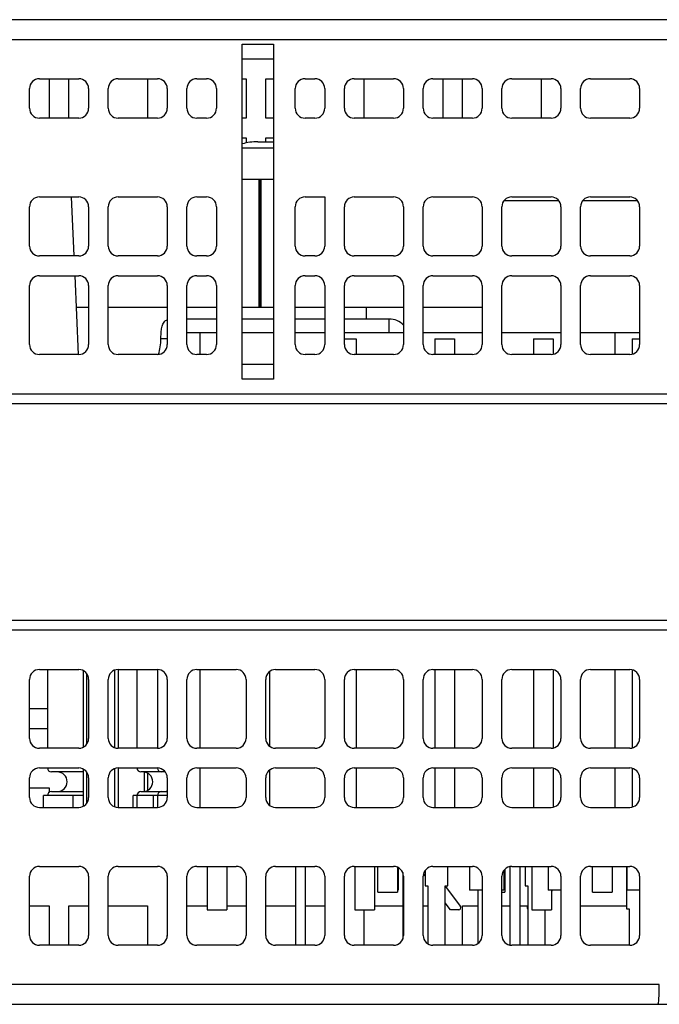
# Model space of a CAD drawing. Extents: x 14112 to 14372, y -2388 to -2111.
# Tile 3 of 22: x 14251 to 14284, y -2388 to -2338. Entities that reach past the tile are written whole.
import ezdxf

# ---------------------------------------------------------------- set-up
doc = ezdxf.new("R2010")
doc.units = 0
doc.layers.get('0').update_dxf_attribs({"linetype": 'CONTINUOUS'})

msp = doc.modelspace()

# ---------------------------------------------------------------- linework, layer by layer
for p, q in [((14308.869, -2338.128), (14240.869, -2338.128)), ((14240.869, -2339.128), (14308.869, -2339.128)), ((14262.669, -2356.378), (14262.669, -2339.378)), ((14262.669, -2339.378), (14264.269, -2339.378)), ((14264.269, -2339.378), (14264.269, -2356.378)), ((14264.269, -2340.128), (14262.669, -2340.128)), ((14252.369, -2341.128), (14254.369, -2341.128)), ((14252.869, -2341.128), (14252.869, -2343.128)), ((14253.869, -2343.128), (14253.869, -2341.128)), ((14256.369, -2341.128), (14258.369, -2341.128)), ((14257.869, -2341.128), (14257.869, -2343.128)), ((14260.369, -2341.128), (14260.869, -2341.128)), ((14262.669, -2341.128), (14262.869, -2341.128)), ((14262.869, -2341.128), (14262.869, -2343.128)), ((14263.869, -2341.128), (14264.269, -2341.128)), ((14263.869, -2343.128), (14263.869, -2341.128)), ((14265.869, -2341.128), (14266.369, -2341.128)), ((14268.369, -2341.128), (14270.369, -2341.128)), ((14268.869, -2343.128), (14268.869, -2341.128)), ((14272.369, -2341.128), (14274.369, -2341.128)), ((14272.869, -2341.128), (14272.869, -2343.128)), ((14273.869, -2343.128), (14273.869, -2341.128)), ((14276.369, -2341.128), (14278.369, -2341.128)), ((14277.869, -2341.128), (14277.869, -2343.128)), ((14280.369, -2341.128), (14282.369, -2341.128)), ((14251.869, -2342.628), (14251.869, -2341.628)), ((14254.869, -2341.628), (14254.869, -2342.628)), ((14255.869, -2342.628), (14255.869, -2341.628)), ((14258.869, -2341.628), (14258.869, -2342.628)), ((14259.869, -2342.628), (14259.869, -2341.628)), ((14261.369, -2341.628), (14261.369, -2342.628)), ((14265.369, -2342.628), (14265.369, -2341.628)), ((14266.869, -2341.628), (14266.869, -2342.628)), ((14267.869, -2342.628), (14267.869, -2341.628)), ((14270.869, -2341.628), (14270.869, -2342.628)), ((14271.869, -2342.628), (14271.869, -2341.628)), ((14274.869, -2341.628), (14274.869, -2342.628)), ((14275.869, -2342.628), (14275.869, -2341.628)), ((14278.869, -2341.628), (14278.869, -2342.628)), ((14279.869, -2342.628), (14279.869, -2341.628)), ((14282.869, -2341.628), (14282.869, -2342.628)), ((14254.369, -2343.128), (14252.369, -2343.128)), ((14258.369, -2343.128), (14256.369, -2343.128)), ((14260.869, -2343.128), (14260.369, -2343.128)), ((14262.869, -2343.128), (14262.669, -2343.128)), ((14264.269, -2343.128), (14263.869, -2343.128)), ((14266.369, -2343.128), (14265.869, -2343.128)), ((14270.369, -2343.128), (14268.369, -2343.128)), ((14274.369, -2343.128), (14272.369, -2343.128)), ((14278.369, -2343.128), (14276.369, -2343.128)), ((14282.369, -2343.128), (14280.369, -2343.128)), ((14262.669, -2344.128), (14262.869, -2344.128)), ((14262.869, -2344.128), (14262.869, -2344.389)), ((14263.469, -2344.328), (14264.269, -2344.328)), ((14263.869, -2344.128), (14264.269, -2344.128)), ((14263.869, -2344.328), (14263.869, -2344.128)), ((14262.669, -2344.628), (14264.269, -2344.628)), ((14262.669, -2344.628), (14264.269, -2344.628)), ((14262.669, -2346.228), (14264.269, -2346.228)), ((14262.669, -2346.228), (14264.269, -2346.228)), ((14263.527, -2346.228), (14263.527, -2352.728)), ((14263.562, -2346.228), (14263.562, -2352.728)), ((14263.627, -2346.228), (14263.627, -2352.728)), ((14252.369, -2347.128), (14254.369, -2347.128)), ((14254.139, -2350.128), (14254.008, -2347.128)), ((14256.369, -2347.128), (14258.369, -2347.128)), ((14260.369, -2347.128), (14260.869, -2347.128)), ((14265.869, -2347.128), (14266.869, -2347.128)), ((14266.869, -2347.128), (14266.869, -2349.628)), ((14268.369, -2347.128), (14270.369, -2347.128)), ((14272.369, -2347.128), (14274.369, -2347.128)), ((14278.769, -2347.328), (14275.969, -2347.328)), ((14276.369, -2347.128), (14278.369, -2347.128)), ((14282.769, -2347.328), (14279.969, -2347.328)), ((14280.369, -2347.128), (14282.369, -2347.128)), ((14251.869, -2349.628), (14251.869, -2347.628)), ((14254.869, -2347.628), (14254.869, -2349.628)), ((14255.869, -2349.628), (14255.869, -2347.628)), ((14258.869, -2347.628), (14258.869, -2349.628)), ((14259.869, -2349.628), (14259.869, -2347.628)), ((14261.369, -2347.628), (14261.369, -2349.628)), ((14265.369, -2349.628), (14265.369, -2347.628)), ((14267.869, -2349.628), (14267.869, -2347.628)), ((14270.869, -2347.628), (14270.869, -2349.628)), ((14271.869, -2349.628), (14271.869, -2347.628)), ((14274.869, -2347.628), (14274.869, -2349.628)), ((14275.869, -2349.628), (14275.869, -2347.628)), ((14278.869, -2347.628), (14278.869, -2349.628)), ((14279.869, -2349.628), (14279.869, -2347.628)), ((14282.869, -2347.628), (14282.869, -2349.628)), ((14254.369, -2350.128), (14252.369, -2350.128)), ((14258.369, -2350.128), (14256.369, -2350.128)), ((14260.869, -2350.128), (14260.369, -2350.128)), ((14266.369, -2350.128), (14265.869, -2350.128)), ((14270.369, -2350.128), (14268.369, -2350.128)), ((14274.369, -2350.128), (14272.369, -2350.128)), ((14278.369, -2350.128), (14276.369, -2350.128)), ((14282.369, -2350.128), (14280.369, -2350.128)), ((14252.369, -2351.128), (14254.369, -2351.128)), ((14254.358, -2355.128), (14254.183, -2351.128)), ((14256.369, -2351.128), (14258.369, -2351.128)), ((14260.369, -2351.128), (14260.869, -2351.128)), ((14265.869, -2351.128), (14266.369, -2351.128)), ((14268.369, -2351.128), (14270.369, -2351.128)), ((14272.369, -2351.128), (14274.369, -2351.128)), ((14276.369, -2351.128), (14278.369, -2351.128)), ((14280.369, -2351.128), (14282.369, -2351.128)), ((14251.869, -2354.628), (14251.869, -2351.628)), ((14254.869, -2351.628), (14254.869, -2354.628)), ((14255.869, -2354.628), (14255.869, -2351.628)), ((14258.869, -2351.628), (14258.869, -2354.628)), ((14259.869, -2354.628), (14259.869, -2351.628)), ((14261.369, -2351.628), (14261.369, -2354.628)), ((14265.369, -2354.628), (14265.369, -2351.628)), ((14266.869, -2351.628), (14266.869, -2354.628)), ((14267.869, -2354.628), (14267.869, -2351.628)), ((14270.869, -2351.628), (14270.869, -2354.628)), ((14271.869, -2354.628), (14271.869, -2351.628)), ((14274.869, -2351.628), (14274.869, -2354.628)), ((14275.869, -2354.628), (14275.869, -2351.628)), ((14278.869, -2351.628), (14278.869, -2354.628)), ((14279.869, -2354.628), (14279.869, -2351.628)), ((14282.869, -2351.628), (14282.869, -2354.628)), ((14254.253, -2352.728), (14254.869, -2352.728)), ((14255.869, -2352.728), (14258.869, -2352.728)), ((14259.869, -2352.728), (14261.369, -2352.728)), ((14262.669, -2352.728), (14263.527, -2352.728)), ((14263.527, -2352.728), (14263.562, -2352.728)), ((14263.562, -2352.728), (14263.627, -2352.728)), ((14263.627, -2352.728), (14264.269, -2352.728)), ((14265.369, -2352.728), (14266.869, -2352.728)), ((14267.869, -2352.728), (14270.869, -2352.728)), ((14268.969, -2352.728), (14268.969, -2353.328)), ((14271.869, -2352.728), (14274.869, -2352.728)), ((14261.369, -2353.328), (14259.869, -2353.328)), ((14264.269, -2353.328), (14262.669, -2353.328)), ((14266.869, -2353.328), (14265.369, -2353.328)), ((14270.147, -2353.328), (14267.869, -2353.328)), ((14270.147, -2354.028), (14270.147, -2353.328)), ((14258.869, -2354.328), (14258.546, -2354.328)), ((14260.541, -2354.028), (14259.869, -2354.028)), ((14261.369, -2354.028), (14260.541, -2354.028)), ((14260.541, -2355.128), (14260.541, -2354.028)), ((14264.269, -2354.028), (14262.669, -2354.028)), ((14266.869, -2354.028), (14265.369, -2354.028)), ((14270.869, -2354.028), (14267.869, -2354.028)), ((14267.869, -2354.328), (14268.469, -2354.328)), ((14268.469, -2354.328), (14268.469, -2355.128)), ((14274.869, -2354.028), (14271.869, -2354.028)), ((14272.469, -2354.328), (14272.469, -2355.128)), ((14272.469, -2354.328), (14273.469, -2354.328)), ((14273.469, -2354.328), (14273.469, -2355.128)), ((14278.869, -2354.028), (14275.869, -2354.028)), ((14277.469, -2354.328), (14277.469, -2355.128)), ((14277.469, -2354.328), (14278.469, -2354.328)), ((14278.469, -2354.328), (14278.469, -2355.118)), ((14281.623, -2354.028), (14279.869, -2354.028)), ((14282.869, -2354.028), (14281.623, -2354.028)), ((14281.623, -2355.128), (14281.623, -2354.028)), ((14282.482, -2354.328), (14282.869, -2354.328)), ((14282.482, -2354.328), (14282.482, -2355.116)), ((14254.369, -2355.128), (14252.369, -2355.128)), ((14258.369, -2355.128), (14256.369, -2355.128)), ((14260.869, -2355.128), (14260.369, -2355.128)), ((14266.369, -2355.128), (14265.869, -2355.128)), ((14270.369, -2355.128), (14268.369, -2355.128)), ((14274.369, -2355.128), (14272.369, -2355.128)), ((14278.369, -2355.128), (14276.369, -2355.128)), ((14282.369, -2355.128), (14280.369, -2355.128)), ((14262.669, -2355.628), (14264.269, -2355.628)), ((14264.269, -2356.378), (14262.669, -2356.378)), ((14240.869, -2357.128), (14294.669, -2357.128)), ((14294.369, -2357.628), (14240.869, -2357.628)), ((14240.869, -2368.628), (14294.369, -2368.628)), ((14294.669, -2369.128), (14240.869, -2369.128)), ((14252.369, -2371.128), (14254.369, -2371.128)), ((14252.78, -2371.128), (14252.78, -2375.128)), ((14254.588, -2371.179), (14254.588, -2375.078)), ((14254.788, -2374.901), (14254.788, -2371.356)), ((14256.188, -2371.162), (14256.188, -2375.095)), ((14256.369, -2371.128), (14258.369, -2371.128)), ((14256.388, -2375.128), (14256.388, -2371.128)), ((14257.328, -2371.128), (14257.328, -2375.128)), ((14258.372, -2371.128), (14258.372, -2375.128)), ((14260.369, -2371.128), (14262.369, -2371.128)), ((14260.541, -2375.128), (14260.541, -2371.128)), ((14264.082, -2375.038), (14264.082, -2371.219)), ((14264.369, -2371.128), (14266.369, -2371.128)), ((14268.369, -2371.128), (14270.369, -2371.128)), ((14268.469, -2371.128), (14268.469, -2375.128)), ((14272.369, -2371.128), (14274.369, -2371.128)), ((14272.469, -2371.128), (14272.469, -2375.128)), ((14273.469, -2371.128), (14273.469, -2375.128)), ((14276.369, -2371.128), (14278.369, -2371.128)), ((14277.469, -2371.128), (14277.469, -2375.128)), ((14278.469, -2371.139), (14278.469, -2375.118)), ((14280.369, -2371.128), (14282.369, -2371.128)), ((14281.623, -2375.128), (14281.623, -2371.128)), ((14282.482, -2371.141), (14282.482, -2375.116)), ((14251.869, -2374.628), (14251.869, -2371.628)), ((14254.869, -2371.628), (14254.869, -2374.628)), ((14255.869, -2374.628), (14255.869, -2371.628)), ((14258.869, -2371.628), (14258.869, -2374.628)), ((14259.869, -2374.628), (14259.869, -2371.628)), ((14262.869, -2371.628), (14262.869, -2374.628)), ((14263.869, -2374.628), (14263.869, -2371.628)), ((14266.869, -2371.628), (14266.869, -2374.628)), ((14267.869, -2374.628), (14267.869, -2371.628)), ((14270.869, -2371.628), (14270.869, -2374.628)), ((14271.869, -2374.628), (14271.869, -2371.628)), ((14274.869, -2371.628), (14274.869, -2374.628)), ((14275.869, -2374.628), (14275.869, -2371.628)), ((14278.869, -2371.628), (14278.869, -2374.628)), ((14279.869, -2374.628), (14279.869, -2371.628)), ((14282.869, -2371.628), (14282.869, -2374.628)), ((14252.78, -2373.128), (14251.869, -2373.128)), ((14251.869, -2374.128), (14252.78, -2374.128)), ((14254.369, -2375.128), (14252.369, -2375.128)), ((14258.369, -2375.128), (14256.369, -2375.128)), ((14262.369, -2375.128), (14260.369, -2375.128)), ((14266.369, -2375.128), (14264.369, -2375.128)), ((14270.369, -2375.128), (14268.369, -2375.128)), ((14274.369, -2375.128), (14272.369, -2375.128)), ((14278.369, -2375.128), (14276.369, -2375.128)), ((14282.369, -2375.128), (14280.369, -2375.128)), ((14252.369, -2376.128), (14254.369, -2376.128)), ((14254.588, -2376.328), (14252.98, -2376.328)), ((14254.588, -2376.179), (14254.588, -2378.078)), ((14254.788, -2377.901), (14254.788, -2376.356)), ((14256.188, -2376.162), (14256.188, -2378.095)), ((14256.369, -2376.128), (14258.369, -2376.128)), ((14256.388, -2378.128), (14256.388, -2376.128)), ((14258.572, -2376.328), (14257.528, -2376.328)), ((14257.688, -2376.332), (14257.688, -2377.325)), ((14257.888, -2377.256), (14257.888, -2376.401)), ((14258.769, -2376.328), (14258.572, -2376.328)), ((14260.369, -2376.128), (14262.369, -2376.128)), ((14260.541, -2378.128), (14260.541, -2376.128)), ((14264.082, -2378.038), (14264.082, -2376.219)), ((14264.369, -2376.128), (14266.369, -2376.128)), ((14268.369, -2376.128), (14270.369, -2376.128)), ((14268.469, -2376.128), (14268.469, -2378.128)), ((14272.369, -2376.128), (14274.369, -2376.128)), ((14272.469, -2376.128), (14272.469, -2378.128)), ((14273.469, -2376.128), (14273.469, -2378.128)), ((14276.369, -2376.128), (14278.369, -2376.128)), ((14277.469, -2376.128), (14277.469, -2378.128)), ((14278.469, -2376.139), (14278.469, -2378.118)), ((14280.369, -2376.128), (14282.369, -2376.128)), ((14281.623, -2378.128), (14281.623, -2376.128)), ((14282.482, -2376.141), (14282.482, -2378.116)), ((14251.869, -2377.628), (14251.869, -2376.628)), ((14254.869, -2376.628), (14254.869, -2377.628)), ((14255.869, -2377.628), (14255.869, -2376.628)), ((14258.869, -2376.628), (14258.869, -2377.628)), ((14259.869, -2377.628), (14259.869, -2376.628)), ((14262.869, -2376.628), (14262.869, -2377.628)), ((14263.869, -2377.628), (14263.869, -2376.628)), ((14266.869, -2376.628), (14266.869, -2377.628)), ((14267.869, -2377.628), (14267.869, -2376.628)), ((14270.869, -2376.628), (14270.869, -2377.628)), ((14271.869, -2377.628), (14271.869, -2376.628)), ((14274.869, -2376.628), (14274.869, -2377.628)), ((14275.869, -2377.628), (14275.869, -2376.628)), ((14278.869, -2376.628), (14278.869, -2377.628)), ((14279.869, -2377.628), (14279.869, -2376.628)), ((14282.869, -2376.628), (14282.869, -2377.628)), ((14251.869, -2377.128), (14252.869, -2377.128)), ((14252.869, -2377.128), (14252.869, -2377.362)), ((14252.98, -2377.328), (14254.588, -2377.328)), ((14257.528, -2377.328), (14258.572, -2377.328)), ((14258.572, -2377.328), (14258.869, -2377.328)), ((14254.08, -2377.528), (14252.58, -2377.528)), ((14252.58, -2378.128), (14252.58, -2377.528)), ((14254.588, -2377.528), (14254.08, -2377.528)), ((14254.08, -2378.128), (14254.08, -2377.528)), ((14257.328, -2377.528), (14257.128, -2377.528)), ((14257.128, -2378.128), (14257.128, -2377.528)), ((14257.328, -2377.528), (14257.328, -2378.128)), ((14258.172, -2377.528), (14257.328, -2377.528)), ((14258.372, -2377.528), (14258.172, -2377.528)), ((14258.172, -2378.128), (14258.172, -2377.528)), ((14258.372, -2377.528), (14258.372, -2378.128)), ((14258.869, -2377.528), (14258.372, -2377.528)), ((14252.369, -2378.128), (14254.369, -2378.128)), ((14256.369, -2378.128), (14258.369, -2378.128)), ((14260.369, -2378.128), (14262.369, -2378.128)), ((14264.369, -2378.128), (14266.369, -2378.128)), ((14268.369, -2378.128), (14270.369, -2378.128)), ((14272.369, -2378.128), (14274.369, -2378.128)), ((14276.369, -2378.128), (14278.369, -2378.128)), ((14280.369, -2378.128), (14282.369, -2378.128)), ((14252.369, -2381.128), (14254.369, -2381.128)), ((14256.369, -2381.128), (14258.369, -2381.128)), ((14260.369, -2381.128), (14262.369, -2381.128)), ((14260.897, -2381.128), (14260.897, -2383.328)), ((14261.897, -2381.128), (14261.897, -2383.328)), ((14264.369, -2381.128), (14266.369, -2381.128)), ((14265.382, -2381.128), (14265.382, -2385.128)), ((14265.882, -2381.128), (14265.882, -2385.128)), ((14268.369, -2381.128), (14270.369, -2381.128)), ((14268.397, -2381.128), (14268.397, -2383.328)), ((14269.397, -2381.128), (14269.397, -2383.328)), ((14269.569, -2382.428), (14269.569, -2381.128)), ((14270.569, -2381.17), (14270.569, -2382.428)), ((14270.594, -2381.182), (14270.594, -2382.328)), ((14270.832, -2381.439), (14270.832, -2384.818)), ((14271.968, -2381.609), (14271.886, -2381.499)), ((14271.968, -2381.329), (14271.968, -2382.108)), ((14272.369, -2381.128), (14274.369, -2381.128)), ((14273.128, -2382.108), (14273.128, -2381.128)), ((14274.219, -2381.128), (14274.219, -2382.328)), ((14275.969, -2381.328), (14275.969, -2382.328)), ((14276.019, -2381.271), (14276.019, -2382.428)), ((14276.282, -2381.136), (14276.282, -2385.121)), ((14276.369, -2381.128), (14278.369, -2381.128)), ((14276.782, -2381.128), (14276.782, -2385.128)), ((14277.048, -2381.128), (14277.048, -2382.108)), ((14277.391, -2381.128), (14277.391, -2383.328)), ((14278.219, -2381.128), (14278.219, -2382.328)), ((14280.369, -2381.128), (14282.369, -2381.128)), ((14280.469, -2382.428), (14280.469, -2381.128)), ((14281.469, -2381.128), (14281.469, -2382.428)), ((14282.2, -2381.128), (14282.2, -2383.278)), ((14282.219, -2381.128), (14282.219, -2382.328)), ((14251.869, -2384.628), (14251.869, -2381.628)), ((14254.869, -2381.628), (14254.869, -2384.628)), ((14255.869, -2384.628), (14255.869, -2381.628)), ((14258.868, -2381.597), (14258.868, -2383.278)), ((14258.869, -2381.628), (14258.869, -2384.628)), ((14259.869, -2384.628), (14259.869, -2381.628)), ((14262.869, -2381.628), (14262.869, -2384.628)), ((14263.869, -2384.628), (14263.869, -2381.628)), ((14266.869, -2381.628), (14266.869, -2384.628)), ((14267.869, -2384.628), (14267.869, -2381.628)), ((14270.869, -2381.628), (14270.869, -2384.628)), ((14271.869, -2384.628), (14271.869, -2381.628)), ((14274.869, -2381.628), (14274.869, -2384.628)), ((14275.869, -2384.628), (14275.869, -2381.628)), ((14278.869, -2381.628), (14278.869, -2384.628)), ((14279.869, -2384.628), (14279.869, -2381.628)), ((14282.869, -2381.628), (14282.869, -2384.628)), ((14269.569, -2382.428), (14270.569, -2382.428)), ((14270.594, -2382.328), (14270.569, -2382.328)), ((14271.968, -2382.108), (14272.108, -2382.108)), ((14272.108, -2382.108), (14272.108, -2385.055)), ((14272.988, -2385.128), (14272.988, -2382.108)), ((14272.988, -2382.108), (14273.128, -2382.108)), ((14272.988, -2382.135), (14273.763, -2383.168)), ((14274.869, -2382.328), (14274.219, -2382.328)), ((14274.648, -2382.328), (14274.648, -2385.043)), ((14275.969, -2382.328), (14275.869, -2382.328)), ((14275.869, -2382.428), (14276.019, -2382.428)), ((14277.048, -2382.108), (14277.188, -2382.108)), ((14277.188, -2382.108), (14277.188, -2385.128)), ((14278.869, -2382.328), (14278.219, -2382.328)), ((14278.391, -2382.328), (14278.391, -2383.328)), ((14278.43, -2382.328), (14278.391, -2382.381)), ((14280.469, -2382.428), (14281.469, -2382.428)), ((14282.869, -2382.328), (14282.219, -2382.328)), ((14273.258, -2383.328), (14272.988, -2382.969)), ((14251.869, -2383.128), (14252.869, -2383.128)), ((14252.869, -2383.128), (14252.869, -2385.128)), ((14253.869, -2385.128), (14253.869, -2383.128)), ((14253.869, -2383.128), (14254.869, -2383.128)), ((14255.869, -2383.128), (14257.869, -2383.128)), ((14257.869, -2383.128), (14257.869, -2385.128)), ((14258.868, -2383.278), (14258.868, -2384.66)), ((14258.869, -2383.278), (14258.868, -2383.278)), ((14259.869, -2383.128), (14260.897, -2383.128)), ((14260.897, -2383.328), (14261.897, -2383.328)), ((14261.897, -2383.128), (14262.869, -2383.128)), ((14263.869, -2383.128), (14265.382, -2383.128)), ((14265.882, -2383.128), (14266.869, -2383.128)), ((14268.397, -2383.328), (14269.397, -2383.328)), ((14268.869, -2385.128), (14268.869, -2383.328)), ((14269.397, -2383.128), (14270.832, -2383.128)), ((14271.869, -2383.128), (14272.108, -2383.128)), ((14273.683, -2383.328), (14273.258, -2383.328)), ((14273.869, -2385.128), (14273.869, -2383.128)), ((14273.869, -2383.128), (14274.648, -2383.128)), ((14275.869, -2383.128), (14276.282, -2383.128)), ((14276.782, -2383.128), (14277.188, -2383.128)), ((14277.175, -2383.168), (14277.188, -2383.15)), ((14277.391, -2383.328), (14278.391, -2383.328)), ((14278.068, -2385.128), (14278.068, -2383.328)), ((14279.869, -2383.128), (14282.2, -2383.128)), ((14282.2, -2383.278), (14282.34, -2383.278)), ((14282.34, -2383.278), (14282.34, -2385.128)), ((14254.369, -2385.128), (14252.369, -2385.128)), ((14258.369, -2385.128), (14256.369, -2385.128)), ((14262.369, -2385.128), (14260.369, -2385.128)), ((14266.369, -2385.128), (14264.369, -2385.128)), ((14270.369, -2385.128), (14268.369, -2385.128)), ((14274.369, -2385.128), (14272.369, -2385.128)), ((14278.369, -2385.128), (14276.369, -2385.128)), ((14282.369, -2385.128), (14280.369, -2385.128)), ((14283.869, -2387.128), (14240.869, -2387.128)), ((14240.869, -2388.128), (14283.796, -2388.128)), ((14283.796, -2388.128), (14368.369, -2388.128))]:
    msp.add_line(p, q)
for centre, radius, start, end in [((14252.369, -2341.628), 0.5, 90, 180), ((14254.369, -2341.628), 0.5, 0, 90), ((14256.369, -2341.628), 0.5, 90, 180), ((14258.369, -2341.628), 0.5, 0, 90), ((14260.369, -2341.628), 0.5, 90, 180), ((14260.869, -2341.628), 0.5, 0, 90), ((14265.869, -2341.628), 0.5, 90, 180), ((14266.369, -2341.628), 0.5, 0, 90), ((14268.369, -2341.628), 0.5, 90, 180), ((14270.369, -2341.628), 0.5, 0, 90), ((14272.369, -2341.628), 0.5, 90, 180), ((14274.369, -2341.628), 0.5, 0, 90), ((14276.369, -2341.628), 0.5, 90, 180), ((14278.369, -2341.628), 0.5, 0, 90), ((14280.369, -2341.628), 0.5, 90, 180), ((14282.369, -2341.628), 0.5, 0, 90), ((14252.369, -2342.628), 0.5, 180, 270), ((14254.369, -2342.628), 0.5, 270, 0), ((14256.369, -2342.628), 0.5, 180, 270), ((14258.369, -2342.628), 0.5, 270, 0), ((14260.369, -2342.628), 0.5, 180, 270), ((14260.869, -2342.628), 0.5, 270, 0), ((14265.869, -2342.628), 0.5, 180, 270), ((14266.369, -2342.628), 0.5, 270, 0), ((14268.369, -2342.628), 0.5, 180, 270), ((14270.369, -2342.628), 0.5, 270, 0), ((14272.369, -2342.628), 0.5, 180, 270), ((14274.369, -2342.628), 0.5, 270, 0), ((14276.369, -2342.628), 0.5, 180, 270), ((14278.369, -2342.628), 0.5, 270, 0), ((14280.369, -2342.628), 0.5, 180, 270), ((14282.369, -2342.628), 0.5, 270, 0), ((14263.469, -2347.328), 3, 90, 105.466), ((14252.369, -2347.628), 0.5, 90, 180), ((14254.369, -2347.628), 0.5, 0, 90), ((14256.369, -2347.628), 0.5, 90, 180), ((14258.369, -2347.628), 0.5, 0, 90), ((14260.369, -2347.628), 0.5, 90, 180), ((14260.869, -2347.628), 0.5, 0, 90), ((14265.869, -2347.628), 0.5, 90, 180), ((14268.369, -2347.628), 0.5, 90, 180), ((14270.369, -2347.628), 0.5, 0, 90), ((14272.369, -2347.628), 0.5, 90, 180), ((14274.369, -2347.628), 0.5, 0, 90), ((14276.369, -2347.628), 0.5, 90, 180), ((14278.369, -2347.628), 0.5, 0, 90), ((14280.369, -2347.628), 0.5, 90, 180), ((14282.369, -2347.628), 0.5, 0, 90), ((14252.369, -2349.628), 0.5, 180, 270), ((14254.369, -2349.628), 0.5, 270, 0), ((14256.369, -2349.628), 0.5, 180, 270), ((14258.369, -2349.628), 0.5, 270, 0), ((14260.369, -2349.628), 0.5, 180, 270), ((14260.869, -2349.628), 0.5, 270, 0), ((14265.869, -2349.628), 0.5, 180, 270), ((14266.369, -2349.628), 0.5, 270, 0), ((14268.369, -2349.628), 0.5, 180, 270), ((14270.369, -2349.628), 0.5, 270, 0), ((14272.369, -2349.628), 0.5, 180, 270), ((14274.369, -2349.628), 0.5, 270, 0), ((14276.369, -2349.628), 0.5, 180, 270), ((14278.369, -2349.628), 0.5, 270, 0), ((14280.369, -2349.628), 0.5, 180, 270), ((14282.369, -2349.628), 0.5, 270, 0), ((14252.369, -2351.628), 0.5, 90, 180), ((14254.369, -2351.628), 0.5, 0, 90), ((14256.369, -2351.628), 0.5, 90, 180), ((14258.369, -2351.628), 0.5, 0, 90), ((14260.369, -2351.628), 0.5, 90, 180), ((14260.869, -2351.628), 0.5, 0, 90), ((14265.869, -2351.628), 0.5, 90, 180), ((14266.369, -2351.628), 0.5, 0, 90), ((14268.369, -2351.628), 0.5, 90, 180), ((14270.369, -2351.628), 0.5, 0, 90), ((14272.369, -2351.628), 0.5, 90, 180), ((14274.369, -2351.628), 0.5, 0, 90), ((14276.369, -2351.628), 0.5, 90, 180), ((14278.369, -2351.628), 0.5, 0, 90), ((14280.369, -2351.628), 0.5, 90, 180), ((14282.369, -2351.628), 0.5, 0, 90), ((14270.147, -2354.328), 1, 43.7752, 90), ((14252.369, -2354.628), 0.5, 180, 270), ((14254.369, -2354.628), 0.5, 270, 0), ((14256.369, -2354.628), 0.5, 180, 270), ((14258.369, -2354.628), 0.5, 270, 0), ((14260.369, -2354.628), 0.5, 180, 270), ((14260.869, -2354.628), 0.5, 270, 0), ((14265.869, -2354.628), 0.5, 180, 270), ((14266.369, -2354.628), 0.5, 270, 0), ((14268.369, -2354.628), 0.5, 180, 270), ((14270.369, -2354.628), 0.5, 270, 0), ((14272.369, -2354.628), 0.5, 180, 270), ((14274.369, -2354.628), 0.5, 270, 0), ((14276.369, -2354.628), 0.5, 180, 270), ((14278.369, -2354.628), 0.5, 270, 0), ((14280.369, -2354.628), 0.5, 180, 270), ((14282.369, -2354.628), 0.5, 270, 0), ((14252.369, -2371.628), 0.5, 90, 180), ((14254.369, -2371.628), 0.5, 0, 90), ((14256.369, -2371.628), 0.5, 90, 180), ((14258.369, -2371.628), 0.5, 0, 90), ((14260.369, -2371.628), 0.5, 90, 180), ((14262.369, -2371.628), 0.5, 0, 90), ((14264.369, -2371.628), 0.5, 90, 180), ((14266.369, -2371.628), 0.5, 0, 90), ((14268.369, -2371.628), 0.5, 90, 180), ((14270.369, -2371.628), 0.5, 0, 90), ((14272.369, -2371.628), 0.5, 90, 180), ((14274.369, -2371.628), 0.5, 0, 90), ((14276.369, -2371.628), 0.5, 90, 180), ((14278.369, -2371.628), 0.5, 0, 90), ((14280.369, -2371.628), 0.5, 90, 180), ((14282.369, -2371.628), 0.5, 0, 90), ((14252.369, -2374.628), 0.5, 180, 270), ((14254.369, -2374.628), 0.5, 270, 0), ((14256.369, -2374.628), 0.5, 180, 270), ((14258.369, -2374.628), 0.5, 270, 0), ((14260.369, -2374.628), 0.5, 180, 270), ((14262.369, -2374.628), 0.5, 270, 0), ((14264.369, -2374.628), 0.5, 180, 270), ((14266.369, -2374.628), 0.5, 270, 0), ((14268.369, -2374.628), 0.5, 180, 270), ((14270.369, -2374.628), 0.5, 270, 0), ((14272.369, -2374.628), 0.5, 180, 270), ((14274.369, -2374.628), 0.5, 270, 0), ((14276.369, -2374.628), 0.5, 180, 270), ((14278.369, -2374.628), 0.5, 270, 0), ((14280.369, -2374.628), 0.5, 180, 270), ((14282.369, -2374.628), 0.5, 270, 0), ((14252.369, -2376.628), 0.5, 90, 180), ((14252.98, -2376.128), 0.2, 180, 270), ((14253.28, -2376.828), 0.5, 270, 90), ((14254.369, -2376.628), 0.5, 0, 90), ((14256.369, -2376.628), 0.5, 90, 180), ((14257.528, -2376.128), 0.2, 180, 270), ((14257.628, -2376.828), 0.5, 270, 90), ((14258.369, -2376.628), 0.5, 0, 90), ((14258.572, -2376.128), 0.2, 180, 270), ((14258.672, -2376.828), 0.5, 77.7929, 90), ((14260.369, -2376.628), 0.5, 90, 180), ((14262.369, -2376.628), 0.5, 0, 90), ((14264.369, -2376.628), 0.5, 90, 180), ((14266.369, -2376.628), 0.5, 0, 90), ((14268.369, -2376.628), 0.5, 90, 180), ((14270.369, -2376.628), 0.5, 0, 90), ((14272.369, -2376.628), 0.5, 90, 180), ((14274.369, -2376.628), 0.5, 0, 90), ((14276.369, -2376.628), 0.5, 90, 180), ((14278.369, -2376.628), 0.5, 0, 90), ((14280.369, -2376.628), 0.5, 90, 180), ((14282.369, -2376.628), 0.5, 0, 90), ((14252.98, -2377.528), 0.2, 90, 180), ((14257.528, -2377.528), 0.2, 90, 180), ((14258.572, -2377.528), 0.2, 90, 180), ((14258.672, -2376.828), 0.5, 270, 293.2646), ((14252.369, -2377.628), 0.5, 180, 270), ((14254.369, -2377.628), 0.5, 270, 0), ((14256.369, -2377.628), 0.5, 180, 270), ((14258.369, -2377.628), 0.5, 270, 0), ((14260.369, -2377.628), 0.5, 180, 270), ((14262.369, -2377.628), 0.5, 270, 0), ((14264.369, -2377.628), 0.5, 180, 270), ((14266.369, -2377.628), 0.5, 270, 0), ((14268.369, -2377.628), 0.5, 180, 270), ((14270.369, -2377.628), 0.5, 270, 0), ((14272.369, -2377.628), 0.5, 180, 270), ((14274.369, -2377.628), 0.5, 270, 0), ((14276.369, -2377.628), 0.5, 180, 270), ((14278.369, -2377.628), 0.5, 270, 0), ((14280.369, -2377.628), 0.5, 180, 270), ((14282.369, -2377.628), 0.5, 270, 0), ((14252.369, -2381.628), 0.5, 90, 180), ((14254.369, -2381.628), 0.5, 0, 90), ((14256.369, -2381.628), 0.5, 90, 180), ((14258.369, -2381.628), 0.5, 0, 90), ((14260.369, -2381.628), 0.5, 90, 180), ((14262.369, -2381.628), 0.5, 0, 90), ((14264.369, -2381.628), 0.5, 90, 180), ((14266.369, -2381.628), 0.5, 0, 90), ((14268.369, -2381.628), 0.5, 90, 180), ((14270.369, -2381.628), 0.5, 0, 90), ((14272.369, -2381.628), 0.5, 90, 180), ((14274.369, -2381.628), 0.5, 0, 90), ((14276.369, -2381.628), 0.5, 90, 180), ((14278.369, -2381.628), 0.5, 0, 90), ((14280.369, -2381.628), 0.5, 90, 180), ((14282.369, -2381.628), 0.5, 0, 90), ((14273.683, -2383.228), 0.1, 270, 36.8699), ((14277.255, -2383.228), 0.1, 143.1301, 228.53), ((14252.369, -2384.628), 0.5, 180, 270), ((14254.369, -2384.628), 0.5, 270, 0), ((14256.369, -2384.628), 0.5, 180, 270), ((14258.369, -2384.628), 0.5, 270, 0), ((14260.369, -2384.628), 0.5, 180, 270), ((14262.369, -2384.628), 0.5, 270, 0), ((14264.369, -2384.628), 0.5, 180, 270), ((14266.369, -2384.628), 0.5, 270, 0), ((14268.369, -2384.628), 0.5, 180, 270), ((14270.369, -2384.628), 0.5, 270, 0), ((14272.369, -2384.628), 0.5, 180, 270), ((14274.369, -2384.628), 0.5, 270, 0), ((14276.369, -2384.628), 0.5, 180, 270), ((14278.369, -2384.628), 0.5, 270, 0), ((14280.369, -2384.628), 0.5, 180, 270), ((14282.369, -2384.628), 0.5, 270, 0)]:
    msp.add_arc(centre, radius, start, end)
msp.add_ellipse((14283.796, -2387.128), major_axis=(0, -1), ratio=0.073136, start_param=0, end_param=1.570796)
msp.add_open_spline([(14258.546, -2354.328), (14258.546, -2354.245), (14258.549, -2354.154), (14258.56, -2353.981), (14258.569, -2353.898), (14258.596, -2353.74), (14258.62, -2353.648), (14258.68, -2353.512), (14258.724, -2353.451), (14258.807, -2353.392), (14258.837, -2353.378), (14258.869, -2353.368)], degree=3, knots=[0.4516081, 0.4516081, 0.4516081, 0.4516081, 0.4767532, 0.4767532, 0.5018983, 0.5018983, 0.5331122, 0.5331122, 0.5676281, 0.5676281, 0.5844545, 0.5844545, 0.5844545, 0.5844545])
msp.add_open_spline([(14258.422, -2355.126), (14258.496, -2354.876), (14258.546, -2354.597), (14258.546, -2354.328)], degree=3)

doc.saveas('drawing.dxf')
